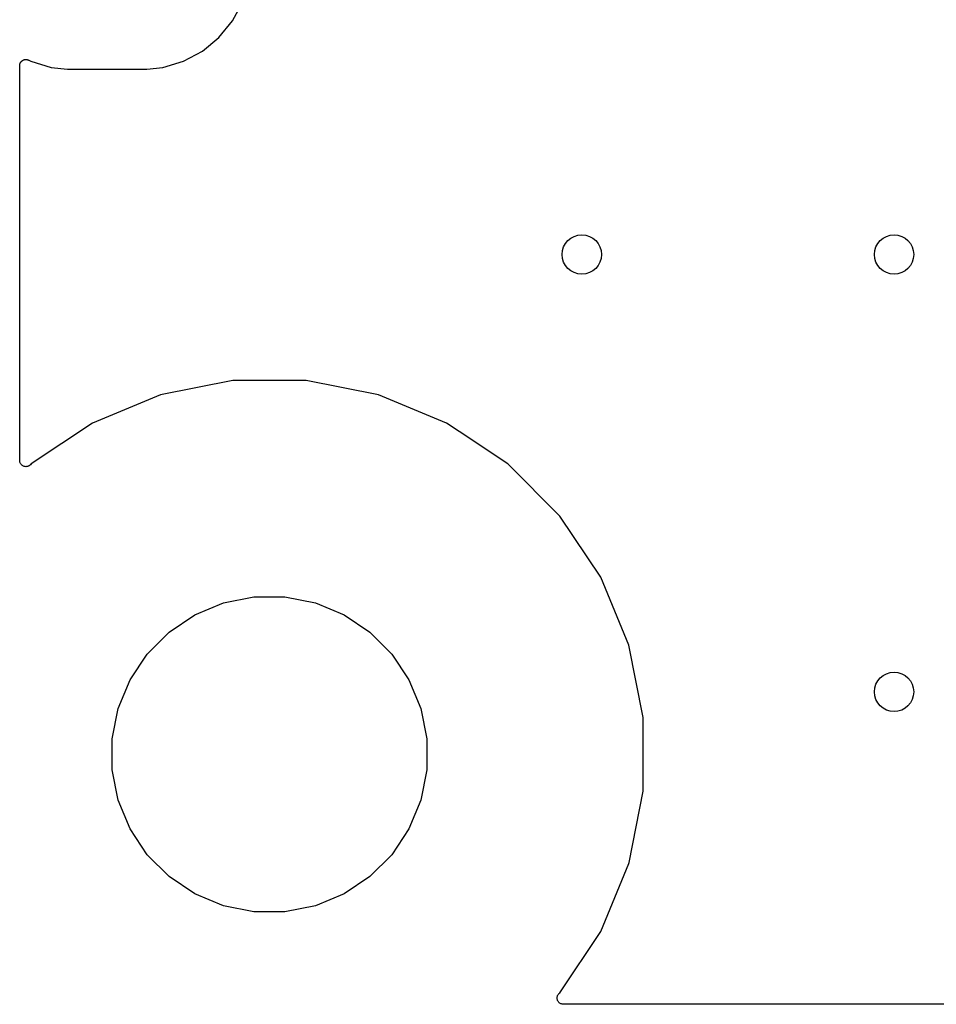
# Model space of a CAD drawing. Extents: x 1 to 139, y -76 to -1.
# Tile 1 of 51: x 1 to 10, y -76 to -66. Entities that reach past the tile are written whole.
import ezdxf

# ---------------------------------------------------------------- set-up
doc = ezdxf.new("R2010")
doc.units = 0
doc.header["$MEASUREMENT"] = 0
doc.layers.add('BLACK', color=7, linetype='CONTINUOUS')

msp = doc.modelspace()

# ---------------------------------------------------------------- linework, layer by layer
at = {"layer": 'BLACK', "linetype": 'CONTINUOUS'}
for p, q in [((2.79973, -65.5706), (2.90261, -65.3781)), ((2.66126, -65.7393), (2.79973, -65.5706)), ((2.49255, -65.8777), (2.66126, -65.7393)), ((2.30007, -65.9806), (2.49255, -65.8777)), ((0.635, -66.0262), (0.63501, -66.0253)), ((0.635, -70.0377), (0.635, -66.0262)), ((0.63501, -66.0253), (0.63533, -66.0224)), ((0.63533, -66.0224), (0.63536, -66.0194)), ((0.63536, -66.0194), (0.63602, -66.0162)), ((0.63602, -66.0162), (0.63639, -66.013)), ((0.63639, -66.013), (0.63728, -66.0102)), ((0.63728, -66.0102), (0.63788, -66.0073)), ((0.63788, -66.0073), (0.63915, -66.0043)), ((0.63915, -66.0043), (0.64014, -66.0012)), ((0.64014, -66.0012), (0.64156, -65.9986)), ((0.64156, -65.9986), (0.64271, -65.9959)), ((0.64271, -65.9959), (0.64453, -65.9932)), ((0.64453, -65.9932), (0.64611, -65.9903)), ((0.64611, -65.9903), (0.64801, -65.988)), ((0.64801, -65.988), (0.64966, -65.9856)), ((0.64966, -65.9856), (0.65197, -65.9833)), ((0.65197, -65.9833), (0.65407, -65.9808)), ((0.65407, -65.9808), (0.65638, -65.979)), ((0.65638, -65.979), (0.65847, -65.9769)), ((0.65847, -65.9769), (0.66119, -65.9751)), ((0.66119, -65.9751), (0.66373, -65.9731)), ((0.66373, -65.9731), (0.66635, -65.9717)), ((0.66635, -65.9717), (0.66881, -65.9701)), ((0.66881, -65.9701), (0.67182, -65.9688)), ((0.67182, -65.9688), (0.67471, -65.9673)), ((0.67471, -65.9673), (0.67755, -65.9665)), ((0.67755, -65.9665), (0.68028, -65.9654)), ((0.68028, -65.9654), (0.68348, -65.9647)), ((0.68348, -65.9647), (0.6866, -65.9638)), ((0.6866, -65.9638), (0.68954, -65.9635)), ((0.68954, -65.9635), (0.69244, -65.963)), ((0.69244, -65.963), (0.6957, -65.963)), ((0.6957, -65.963), (0.69894, -65.9627)), ((0.69894, -65.9627), (0.70187, -65.963)), ((0.70187, -65.963), (0.70483, -65.963)), ((0.70483, -65.963), (0.70804, -65.9636)), ((0.70804, -65.9636), (0.71127, -65.964)), ((0.71127, -65.964), (0.71408, -65.9649)), ((0.71408, -65.9649), (0.71699, -65.9654)), ((0.71699, -65.9654), (0.72, -65.9667)), ((0.72, -65.9667), (0.72311, -65.9677)), ((0.72311, -65.9677), (0.7257, -65.9691)), ((0.7257, -65.9691), (0.72843, -65.9702)), ((0.72843, -65.9702), (0.74794, -65.9806)), ((0.74794, -65.9806), (0.9568, -66.044)), ((2.0912, -66.044), (2.30007, -65.9806)), ((0.9568, -66.044), (1.11957, -66.06)), ((1.11957, -66.06), (1.92843, -66.06)), ((1.92843, -66.06), (2.0912, -66.044)), ((2.80073, -69.225), (2.06658, -69.371)), ((3.54927, -69.225), (2.80073, -69.225)), ((4.28342, -69.371), (3.54927, -69.225)), ((2.06658, -69.371), (1.37503, -69.6575)), ((4.97497, -69.6575), (4.28342, -69.371)), ((1.37503, -69.6575), (0.75264, -70.0733)), ((5.10266, -69.7428), (4.97497, -69.6575)), ((5.59736, -70.0733), (5.10266, -69.7428)), ((0.63558, -70.0436), (0.635, -70.0377)), ((0.63617, -70.0498), (0.63558, -70.0436)), ((0.6362, -70.0499), (0.63617, -70.0498)), ((0.63621, -70.05), (0.6362, -70.0499)), ((0.63801, -70.056), (0.63621, -70.05)), ((0.63971, -70.0617), (0.63801, -70.056)), ((0.63976, -70.0618), (0.63971, -70.0617)), ((0.63979, -70.0619), (0.63976, -70.0618)), ((0.64265, -70.0673), (0.63979, -70.0619)), ((0.64549, -70.0726), (0.64265, -70.0673)), ((0.64556, -70.0727), (0.64549, -70.0726)), ((0.64561, -70.0728), (0.64556, -70.0727)), ((0.64932, -70.0774), (0.64561, -70.0728)), ((0.65329, -70.0823), (0.64932, -70.0774)), ((0.65337, -70.0823), (0.65329, -70.0823)), ((0.65344, -70.0824), (0.65337, -70.0823)), ((0.65816, -70.0863), (0.65344, -70.0824)), ((0.66281, -70.0902), (0.65816, -70.0863)), ((0.6629, -70.0903), (0.66281, -70.0902)), ((0.66299, -70.0903), (0.6629, -70.0903)), ((0.66827, -70.0932), (0.66299, -70.0903)), ((0.67369, -70.0961), (0.66827, -70.0932)), ((0.6738, -70.0962), (0.67369, -70.0961)), ((0.67389, -70.0962), (0.6738, -70.0962)), ((0.67965, -70.098), (0.67389, -70.0962)), ((0.68551, -70.0998), (0.67965, -70.098)), ((0.68563, -70.0999), (0.68551, -70.0998)), ((0.68573, -70.0999), (0.68563, -70.0999)), ((0.69164, -70.1005), (0.68573, -70.0999)), ((0.69783, -70.1012), (0.69164, -70.1005)), ((0.69795, -70.1012), (0.69783, -70.1012)), ((0.69806, -70.1012), (0.69795, -70.1012)), ((0.70401, -70.1006), (0.69806, -70.1012)), ((0.71018, -70.1001), (0.70401, -70.1006)), ((0.71029, -70.1001), (0.71018, -70.1001)), ((0.7104, -70.1001), (0.71029, -70.1001)), ((0.71623, -70.0983), (0.7104, -70.1001)), ((0.72208, -70.0966), (0.71623, -70.0983)), ((0.72218, -70.0966), (0.72208, -70.0966)), ((0.72229, -70.0966), (0.72218, -70.0966)), ((0.72774, -70.0937), (0.72229, -70.0966)), ((0.73308, -70.0909), (0.72774, -70.0937)), ((0.73317, -70.0909), (0.73308, -70.0909)), ((0.73327, -70.0908), (0.73317, -70.0909)), ((0.73806, -70.087), (0.73327, -70.0908)), ((0.74277, -70.0832), (0.73806, -70.087)), ((0.74292, -70.0831), (0.74277, -70.0832)), ((0.74293, -70.0831), (0.74292, -70.0831)), ((0.74294, -70.083), (0.74293, -70.0831)), ((0.7434, -70.0826), (0.74294, -70.083)), ((0.75264, -70.0733), (0.7434, -70.0826)), ((6.12665, -70.6026), (5.59736, -70.0733)), ((6.54252, -71.225), (6.12665, -70.6026)), ((6.82897, -71.9166), (6.54252, -71.225)), ((2.7083, -71.4865), (3.01741, -71.425)), ((3.01741, -71.425), (3.33259, -71.425)), ((3.33259, -71.425), (3.6417, -71.4865)), ((2.41712, -71.6071), (2.7083, -71.4865)), ((3.6417, -71.4865), (3.93288, -71.6071)), ((2.15506, -71.7822), (2.41712, -71.6071)), ((3.93288, -71.6071), (4.19494, -71.7822)), ((1.9322, -72.0051), (2.15506, -71.7822)), ((4.19494, -71.7822), (4.4178, -72.0051)), ((6.975, -72.6507), (6.82897, -71.9166)), ((1.7571, -72.2671), (1.9322, -72.0051)), ((4.4178, -72.0051), (4.5929, -72.2671)), ((1.63649, -72.5583), (1.7571, -72.2671)), ((4.5929, -72.2671), (4.71351, -72.5583)), ((1.575, -72.8674), (1.63649, -72.5583)), ((4.71351, -72.5583), (4.775, -72.8674)), ((6.975, -73.3993), (6.975, -72.6507)), ((1.575, -73.1826), (1.575, -72.8674)), ((4.775, -72.8674), (4.775, -73.1826)), ((1.63649, -73.4917), (1.575, -73.1826)), ((4.775, -73.1826), (4.71351, -73.4917)), ((6.83112, -74.1226), (6.975, -73.3993)), ((1.7571, -73.7829), (1.63649, -73.4917)), ((4.71351, -73.4917), (4.5929, -73.7829)), ((1.9322, -74.0449), (1.7571, -73.7829)), ((4.5929, -73.7829), (4.4178, -74.0449)), ((2.15506, -74.2678), (1.9322, -74.0449)), ((4.4178, -74.0449), (4.19494, -74.2678)), ((6.54252, -74.825), (6.82897, -74.1334)), ((6.82897, -74.1334), (6.83112, -74.1226)), ((6.83112, -74.1226), (6.83112, -74.1226)), ((2.41712, -74.4429), (2.15506, -74.2678)), ((4.19494, -74.2678), (3.93288, -74.4429)), ((2.7083, -74.5635), (2.41712, -74.4429)), ((3.93288, -74.4429), (3.6417, -74.5635)), ((3.01741, -74.625), (2.7083, -74.5635)), ((3.33259, -74.625), (3.01741, -74.625)), ((3.6417, -74.5635), (3.33259, -74.625)), ((6.12665, -75.4474), (6.54252, -74.825)), ((6.11741, -75.4566), (6.12665, -75.4474)), ((6.09882, -75.5011), (6.09944, -75.4951)), ((6.09883, -75.5012), (6.09882, -75.5011)), ((6.09882, -75.5013), (6.09883, -75.5012)), ((6.09941, -75.5076), (6.09882, -75.5013)), ((6.09994, -75.5134), (6.09941, -75.5076)), ((6.09944, -75.4951), (6.10007, -75.4889)), ((6.09997, -75.5135), (6.09994, -75.5134)), ((6.09998, -75.5136), (6.09997, -75.5135)), ((6.10172, -75.5195), (6.09998, -75.5136)), ((6.10007, -75.4889), (6.1001, -75.4888)), ((6.1001, -75.4888), (6.10011, -75.4887)), ((6.10011, -75.4887), (6.10189, -75.483)), ((6.10344, -75.5253), (6.10172, -75.5195)), ((6.10189, -75.483), (6.10369, -75.4771)), ((6.10349, -75.5254), (6.10344, -75.5253)), ((6.10352, -75.5255), (6.10349, -75.5254)), ((6.10632, -75.5308), (6.10352, -75.5255)), ((6.10369, -75.4771), (6.10374, -75.477)), ((6.10374, -75.477), (6.10378, -75.4769)), ((6.10378, -75.4769), (6.10661, -75.4717)), ((6.10918, -75.5363), (6.10632, -75.5308)), ((6.10661, -75.4717), (6.10955, -75.4662)), ((6.10925, -75.5364), (6.10918, -75.5363)), ((6.1093, -75.5365), (6.10925, -75.5364)), ((6.1131, -75.5412), (6.1093, -75.5365)), ((6.10955, -75.4662), (6.10962, -75.4661)), ((6.10962, -75.4661), (6.10967, -75.466)), ((6.10967, -75.466), (6.11356, -75.4613)), ((6.11695, -75.5459), (6.1131, -75.5412)), ((6.11356, -75.4613), (6.11741, -75.4566)), ((6.11703, -75.546), (6.11695, -75.5459)), ((6.1171, -75.5461), (6.11703, -75.546)), ((6.12174, -75.55), (6.1171, -75.5461)), ((6.12644, -75.5539), (6.12174, -75.55)), ((6.12654, -75.5539), (6.12644, -75.5539)), ((6.12662, -75.554), (6.12654, -75.5539)), ((6.13198, -75.5569), (6.12662, -75.554)), ((6.1373, -75.5599), (6.13198, -75.5569)), ((6.13741, -75.5599), (6.1373, -75.5599)), ((6.1375, -75.56), (6.13741, -75.5599)), ((6.14339, -75.5618), (6.1375, -75.56)), ((6.14911, -75.5636), (6.14339, -75.5618)), ((6.14922, -75.5636), (6.14911, -75.5636)), ((6.14933, -75.5637), (6.14922, -75.5636)), ((6.15547, -75.5643), (6.14933, -75.5637)), ((6.16143, -75.565), (6.15547, -75.5643)), ((6.16163, -75.565), (6.16143, -75.565)), ((6.16165, -75.565), (6.16163, -75.565)), ((6.16167, -75.565), (6.16165, -75.565)), ((6.16231, -75.565), (6.16167, -75.565)), ((104.076, -75.565), (6.16231, -75.565))]:
    msp.add_line(p, q, dxfattribs=at)
at = {"layer": 'BLACK'}
for centre in [(6.35, -67.945), (9.525, -67.945), (9.525, -72.39)]:
    msp.add_circle(centre, 0.2, dxfattribs=at)

doc.saveas('drawing.dxf')
